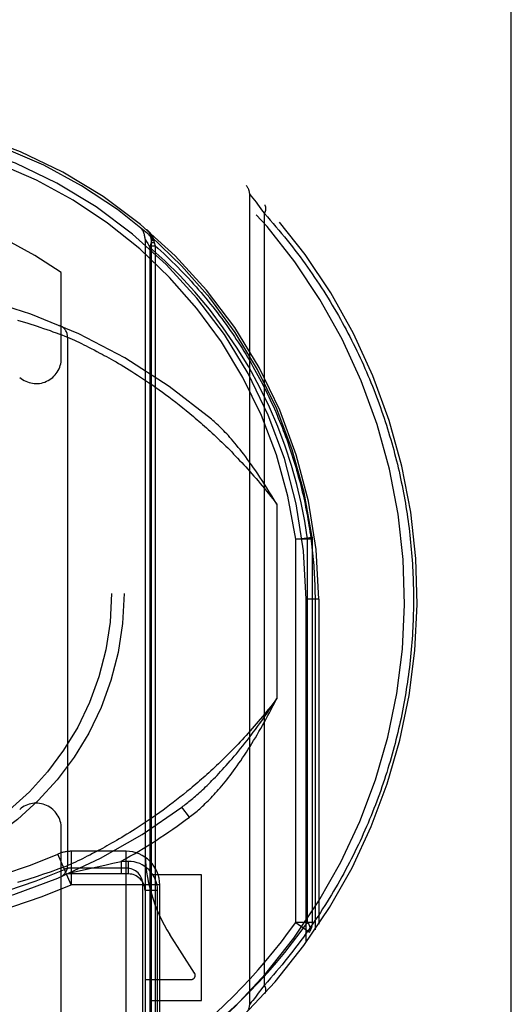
# Model space of a CAD drawing. Header units: inches. Extents: x 0 to 210, y 0 to 136.
# Tile 28 of 93: x 71.474 to 72.061, y 41.063 to 42.239. Entities that reach past the tile are written whole.
import ezdxf

# ---------------------------------------------------------------- set-up
doc = ezdxf.new("R2010")
doc.units = ezdxf.units.IN
doc.header["$LTSCALE"] = 11.549409
doc.header["$MEASUREMENT"] = 0
doc.linetypes.add('HIDDEN', pattern=[0.2, 0.1, -0.1])
doc.linetypes.add('PHANTOM', pattern=[0.8, 0.45, -0.05, 0.1, -0.05, 0.1, -0.05])
doc.layers.add('AVAILABLE_DOOR_SPACE', color=7, linetype='CONTINUOUS')
doc.layers.add('DEFAULT_2', color=8, linetype='HIDDEN')

msp = doc.modelspace()

# ---------------------------------------------------------------- linework, layer by layer
at = {"layer": 'AVAILABLE_DOOR_SPACE', "color": 4, "linetype": 'PHANTOM'}
msp.add_line((72.0608, 38.4499), (72.0608, 61.0847), dxfattribs=at)
at = {"layer": 'DEFAULT_2', "color": 8, "linetype": 'HIDDEN'}
for p, q in [((71.7483, 41.0627), (71.7483, 42.0301)), ((71.7484, 42.0301), (71.7485, 42.0299)), ((71.7485, 42.0299), (71.7502, 42.0277)), ((71.7502, 42.0277), (71.7521, 42.0254)), ((71.7521, 42.0254), (71.7539, 42.023)), ((71.7539, 42.023), (71.7559, 42.0205)), ((71.7559, 42.0205), (71.7577, 42.0181)), ((71.7577, 42.0181), (71.7598, 42.0153)), ((71.7598, 42.0153), (71.7617, 42.0128)), ((71.7617, 42.0128), (71.7637, 42.0101)), ((71.7637, 42.0101), (71.7659, 42.0071)), ((71.7659, 41.0857), (71.7659, 42.0071)), ((71.6233, 41.9765), (71.6233, 40.9734)), ((71.6236, 41.976), (71.6247, 41.9742)), ((71.6247, 41.9742), (71.6265, 41.9712)), ((71.6265, 41.9712), (71.6292, 41.9666)), ((71.6308, 41.9763), (71.6308, 41.9763)), ((71.6308, 41.9763), (71.6308, 40.9602)), ((71.6308, 41.9726), (71.6342, 41.9726)), ((71.6308, 41.9687), (71.6352, 41.9687)), ((71.6338, 41.9752), (71.634, 41.9744)), ((71.634, 41.9744), (71.6342, 41.9726)), ((71.6342, 41.9726), (71.6352, 41.9687)), ((71.6352, 41.9687), (71.6352, 40.9352)), ((71.6292, 41.9667), (71.6292, 40.9807)), ((71.5233, 41.834), (71.5233, 41.9368)), ((71.4708, 41.8798), (71.4751, 41.8785)), ((71.4751, 41.8785), (71.4792, 41.8773)), ((71.4792, 41.8773), (71.4832, 41.876)), ((71.4832, 41.876), (71.487, 41.8748)), ((71.487, 41.8748), (71.4908, 41.8736)), ((71.4908, 41.8736), (71.4943, 41.8725)), ((71.4943, 41.8725), (71.4977, 41.8713)), ((71.4977, 41.8713), (71.502, 41.8699)), ((71.502, 41.8699), (71.5061, 41.8685)), ((71.5061, 41.8685), (71.5098, 41.8672)), ((71.5098, 41.8672), (71.5132, 41.866)), ((71.5132, 41.866), (71.5171, 41.8646)), ((71.5171, 41.8646), (71.5205, 41.8634)), ((71.5205, 41.8634), (71.5239, 41.8621)), ((71.5239, 41.8621), (71.5274, 41.8608)), ((71.5274, 41.8608), (71.5306, 41.8596)), ((71.5306, 41.8596), (71.5307, 41.8595)), ((71.5307, 41.8595), (71.5308, 41.8595)), ((71.5308, 41.8595), (71.5308, 41.8595)), ((71.5308, 41.8595), (71.5333, 41.8584)), ((71.5308, 41.8595), (71.5308, 41.2283)), ((71.5333, 41.8584), (71.5362, 41.8571)), ((71.5362, 41.8571), (71.5389, 41.8558)), ((71.5389, 41.8558), (71.5414, 41.8546)), ((71.5414, 41.8546), (71.5443, 41.8533)), ((71.5443, 41.8533), (71.5475, 41.8517)), ((71.5475, 41.8517), (71.5501, 41.8504)), ((71.5501, 41.8504), (71.5529, 41.849)), ((71.5529, 41.849), (71.5559, 41.8476)), ((71.5559, 41.8476), (71.5591, 41.846)), ((71.5591, 41.846), (71.5624, 41.8442)), ((71.5624, 41.8442), (71.5659, 41.8424)), ((71.5659, 41.8424), (71.5695, 41.8405)), ((71.5695, 41.8405), (71.5721, 41.8391)), ((71.5721, 41.8391), (71.5746, 41.8377)), ((71.5746, 41.8377), (71.5773, 41.8362)), ((71.5773, 41.8362), (71.5801, 41.8347)), ((71.5801, 41.8347), (71.5829, 41.8331)), ((71.5829, 41.8331), (71.5857, 41.8315)), ((71.5857, 41.8315), (71.5887, 41.8298)), ((71.5887, 41.8298), (71.5917, 41.8281)), ((71.5917, 41.8281), (71.5947, 41.8263)), ((71.5947, 41.8263), (71.5979, 41.8244)), ((71.5979, 41.8244), (71.6011, 41.8224)), ((71.6011, 41.8224), (71.6043, 41.8204)), ((71.6043, 41.8204), (71.6076, 41.8184)), ((71.6076, 41.8184), (71.611, 41.8162)), ((71.611, 41.8162), (71.6144, 41.814)), ((71.6144, 41.814), (71.6179, 41.8118)), ((71.6179, 41.8118), (71.6215, 41.8094)), ((71.6215, 41.8094), (71.6251, 41.807)), ((71.6251, 41.807), (71.6288, 41.8045)), ((71.6288, 41.8045), (71.6325, 41.802)), ((71.6325, 41.802), (71.6362, 41.7993)), ((71.6362, 41.7993), (71.6401, 41.7966)), ((71.6401, 41.7966), (71.644, 41.7938)), ((71.644, 41.7938), (71.6479, 41.7909)), ((71.6479, 41.7909), (71.6519, 41.788)), ((71.6519, 41.788), (71.6559, 41.7849)), ((71.6559, 41.7849), (71.66, 41.7818)), ((71.66, 41.7818), (71.6641, 41.7785)), ((71.6641, 41.7785), (71.6683, 41.7752)), ((71.6683, 41.7752), (71.6725, 41.7718)), ((71.6725, 41.7718), (71.6768, 41.7683)), ((71.7808, 41.6598), (71.7808, 41.428)), ((71.8033, 41.6181), (71.8231, 41.6207)), ((71.8233, 41.6181), (71.8033, 41.6181)), ((71.8033, 41.1605), (71.8033, 41.6181)), ((71.8174, 41.1605), (71.8174, 41.6182)), ((71.8233, 41.6181), (71.8231, 41.6207)), ((71.8233, 41.1605), (71.8233, 41.6181)), ((71.8308, 41.5464), (71.8158, 41.5464)), ((71.8158, 41.1366), (71.8158, 41.5464)), ((71.8308, 41.5464), (71.8264, 41.5464)), ((71.8264, 41.5464), (71.8264, 41.1517)), ((71.8308, 41.5464), (71.8308, 41.1582)), ((71.6691, 41.3132), (71.6649, 41.3099)), ((71.6733, 41.3167), (71.6691, 41.3132)), ((71.6776, 41.3202), (71.6733, 41.3167)), ((71.6527, 41.3005), (71.6487, 41.2975)), ((71.6567, 41.3035), (71.6527, 41.3005)), ((71.6608, 41.3067), (71.6567, 41.3035)), ((71.6649, 41.3099), (71.6608, 41.3067)), ((71.637, 41.289), (71.6333, 41.2864)), ((71.6409, 41.2918), (71.637, 41.289)), ((71.6448, 41.2946), (71.6409, 41.2918)), ((71.6487, 41.2975), (71.6448, 41.2946)), ((71.6763, 41.2861), (71.6673, 41.2982)), ((71.6187, 41.2765), (71.6152, 41.2742)), ((71.6222, 41.2789), (71.6187, 41.2765)), ((71.6259, 41.2813), (71.6222, 41.2789)), ((71.6295, 41.2838), (71.6259, 41.2813)), ((71.6333, 41.2864), (71.6295, 41.2838)), ((71.5233, 41.0201), (71.5233, 41.2728)), ((71.5985, 41.2638), (71.5954, 41.2619)), ((71.6017, 41.2658), (71.5985, 41.2638)), ((71.605, 41.2678), (71.6017, 41.2658)), ((71.6083, 41.2699), (71.605, 41.2678)), ((71.6117, 41.272), (71.6083, 41.2699)), ((71.6152, 41.2742), (71.6117, 41.272)), ((71.5778, 41.2518), (71.5751, 41.2504)), ((71.5806, 41.2534), (71.5778, 41.2518)), ((71.5834, 41.255), (71.5806, 41.2534)), ((71.5863, 41.2566), (71.5834, 41.255)), ((71.5893, 41.2583), (71.5863, 41.2566)), ((71.5923, 41.2601), (71.5893, 41.2583)), ((71.5954, 41.2619), (71.5923, 41.2601)), ((71.535, 41.2054), (71.5191, 41.2421)), ((71.6008, 41.2454), (71.535, 41.2454)), ((71.535, 41.2454), (71.535, 41.2054)), ((71.5572, 41.2409), (71.5542, 41.2394)), ((71.5605, 41.2426), (71.5572, 41.2409)), ((71.5639, 41.2444), (71.5605, 41.2426)), ((71.5675, 41.2462), (71.5639, 41.2444)), ((71.57, 41.2476), (71.5675, 41.2462)), ((71.5725, 41.2489), (71.57, 41.2476)), ((71.5751, 41.2504), (71.5725, 41.2489)), ((71.6008, 40.9719), (71.6008, 41.2454)), ((71.5307, 41.2282), (71.5274, 41.227)), ((71.5308, 41.2283), (71.5307, 41.2282)), ((71.5362, 41.2308), (71.5337, 41.2296)), ((71.5373, 41.2313), (71.5362, 41.2308)), ((71.5402, 41.2326), (71.5373, 41.2313)), ((71.543, 41.2339), (71.5402, 41.2326)), ((71.5461, 41.2354), (71.543, 41.2339)), ((71.5486, 41.2366), (71.5461, 41.2354)), ((71.5513, 41.238), (71.5486, 41.2366)), ((71.5542, 41.2394), (71.5513, 41.238)), ((71.5661, 41.2268), (71.5753, 41.2289)), ((71.5753, 41.2289), (71.585, 41.2311)), ((71.585, 41.2311), (71.5947, 41.2334)), ((71.6033, 41.2334), (71.5947, 41.2334)), ((71.5947, 41.2334), (71.5947, 41.2184)), ((71.6033, 41.2334), (71.6033, 41.2184)), ((71.4977, 41.2165), (71.4943, 41.2154)), ((71.502, 41.2179), (71.4977, 41.2165)), ((71.5061, 41.2193), (71.502, 41.2179)), ((71.5098, 41.2206), (71.5061, 41.2193)), ((71.5132, 41.2218), (71.5098, 41.2206)), ((71.5171, 41.2232), (71.5132, 41.2218)), ((71.5205, 41.2244), (71.5171, 41.2232)), ((71.5239, 41.2257), (71.5205, 41.2244)), ((71.5274, 41.227), (71.5239, 41.2257)), ((71.6033, 41.2184), (71.5308, 41.2184)), ((71.5337, 41.2197), (71.5428, 41.2217)), ((71.6008, 41.2254), (71.535, 41.2254)), ((71.5428, 41.2217), (71.5483, 41.2228)), ((71.5483, 41.2228), (71.557, 41.2247)), ((71.557, 41.2247), (71.5661, 41.2268)), ((71.6908, 41.2173), (71.6308, 41.2173)), ((71.6908, 41.0673), (71.6908, 41.2173)), ((71.4751, 41.2093), (71.4708, 41.208)), ((71.4792, 41.2106), (71.4751, 41.2093)), ((71.4832, 41.2118), (71.4792, 41.2106)), ((71.487, 41.213), (71.4832, 41.2118)), ((71.4908, 41.2142), (71.487, 41.213)), ((71.4943, 41.2154), (71.4908, 41.2142)), ((71.6408, 41.2054), (71.5349, 41.2054)), ((71.6208, 40.9981), (71.6208, 41.2054)), ((71.6408, 40.9981), (71.6408, 41.2054)), ((71.6383, 41.1984), (71.6233, 41.1984)), ((71.6383, 40.9929), (71.6383, 41.1984)), ((71.8233, 41.1605), (71.8033, 41.1605)), ((71.8033, 41.1605), (71.8196, 41.1489)), ((71.6825, 41.1), (71.6531, 41.1459)), ((71.6233, 41.0923), (71.6783, 41.0923)), ((71.7598, 41.0775), (71.7577, 41.0748)), ((71.7617, 41.08), (71.7598, 41.0775)), ((71.7637, 41.0827), (71.7617, 41.08)), ((71.7659, 41.0857), (71.7637, 41.0827)), ((71.6308, 41.0673), (71.6908, 41.0673)), ((71.7502, 41.0651), (71.7486, 41.063)), ((71.7521, 41.0674), (71.7502, 41.0651)), ((71.7539, 41.0698), (71.7521, 41.0674)), ((71.7559, 41.0723), (71.7539, 41.0698)), ((71.7577, 41.0748), (71.7559, 41.0723)), ((71.7484, 41.0627), (71.7483, 41.0627)), ((71.7486, 41.063), (71.7484, 41.0628)), ((71.7484, 41.0628), (71.7484, 41.0627))]:
    msp.add_line(p, q, dxfattribs=at)
for points in [[(71.7483, 42.0301), (71.7483, 42.0301), (71.7484, 42.0301)], [(71.7659, 42.0071), (71.766, 42.0073), (71.7661, 42.0076), (71.7663, 42.0078), (71.7664, 42.0081), (71.7665, 42.0083), (71.7666, 42.0086), (71.7667, 42.0088), (71.7668, 42.0091), (71.7669, 42.0093), (71.767, 42.0096), (71.7671, 42.0098), (71.7672, 42.0101), (71.7673, 42.0103), (71.7673, 42.0105), (71.7674, 42.0108), (71.7674, 42.011), (71.7675, 42.0113), (71.7675, 42.0115), (71.7676, 42.0117), (71.7676, 42.0119), (71.7677, 42.0122), (71.7677, 42.0124), (71.7677, 42.0126), (71.7677, 42.0128), (71.7677, 42.0131), (71.7677, 42.0133), (71.7677, 42.0135), (71.7677, 42.0137), (71.7677, 42.0139), (71.7677, 42.0141), (71.7676, 42.0143), (71.7676, 42.0145), (71.7676, 42.0147), (71.7675, 42.0149), (71.7675, 42.0151), (71.7674, 42.0153), (71.7674, 42.0154), (71.7673, 42.0156), (71.7672, 42.0158), (71.7672, 42.016), (71.7671, 42.0161), (71.767, 42.0163), (71.7669, 42.0164), (71.7668, 42.0166), (71.7667, 42.0167), (71.7666, 42.0169), (71.7665, 42.017), (71.7664, 42.0172)], [(71.7659, 42.0071), (71.7694, 42.0032), (71.7729, 41.9992), (71.7763, 41.9953), (71.7797, 41.9914), (71.7831, 41.9874), (71.7864, 41.9834), (71.7897, 41.9794), (71.7929, 41.9754), (71.7961, 41.9714), (71.7993, 41.9674), (71.8024, 41.9634), (71.8055, 41.9593), (71.8085, 41.9553), (71.8115, 41.9512), (71.8145, 41.9472), (71.8174, 41.9431), (71.8203, 41.939), (71.8231, 41.9349), (71.8259, 41.9308), (71.8287, 41.9267), (71.8314, 41.9226), (71.8341, 41.9184), (71.8367, 41.9143), (71.8393, 41.9102), (71.8419, 41.906), (71.8445, 41.9019), (71.847, 41.8977), (71.8494, 41.8935), (71.8519, 41.8894), (71.8543, 41.8852), (71.8566, 41.881), (71.8589, 41.8768), (71.8612, 41.8727), (71.8635, 41.8685), (71.8657, 41.8643), (71.8679, 41.8601), (71.87, 41.8559), (71.8721, 41.8517), (71.8742, 41.8475), (71.8763, 41.8432), (71.8783, 41.839), (71.8802, 41.8348), (71.8822, 41.8306), (71.8841, 41.8264), (71.886, 41.8221), (71.8878, 41.8179), (71.8896, 41.8137), (71.8914, 41.8095), (71.8931, 41.8052), (71.8948, 41.801), (71.8965, 41.7968), (71.8982, 41.7925), (71.8998, 41.7883), (71.9014, 41.784), (71.9029, 41.7798), (71.9044, 41.7756), (71.9059, 41.7713), (71.9074, 41.7671), (71.9088, 41.7628), (71.9102, 41.7586), (71.9116, 41.7544), (71.9129, 41.7501), (71.9142, 41.7459), (71.9155, 41.7416), (71.9168, 41.7374), (71.918, 41.7331), (71.9192, 41.7289), (71.9203, 41.7247), (71.9214, 41.7204), (71.9225, 41.7162), (71.9236, 41.7119), (71.9247, 41.7077), (71.9257, 41.7034), (71.9267, 41.6992), (71.9276, 41.695), (71.9285, 41.6907), (71.9294, 41.6865), (71.9303, 41.6822), (71.9312, 41.678), (71.932, 41.6737), (71.9328, 41.6695), (71.9335, 41.6653), (71.9343, 41.661), (71.935, 41.6568), (71.9356, 41.6525), (71.9363, 41.6483), (71.9369, 41.6441), (71.9375, 41.6398), (71.9381, 41.6356), (71.9386, 41.6313), (71.9391, 41.6271), (71.9396, 41.6229), (71.9401, 41.6186), (71.9405, 41.6144), (71.9409, 41.6101), (71.9413, 41.6059), (71.9417, 41.6017), (71.942, 41.5974), (71.9423, 41.5932), (71.9426, 41.5889), (71.9428, 41.5847), (71.9431, 41.5804), (71.9433, 41.5762), (71.9434, 41.572), (71.9436, 41.5677), (71.9437, 41.5635), (71.9438, 41.5592), (71.9439, 41.5549), (71.9439, 41.5507), (71.9439, 41.5464)], [(71.6255, 41.9878), (71.6257, 41.9876), (71.6259, 41.9874), (71.6261, 41.9873), (71.6263, 41.9871), (71.6265, 41.9869), (71.6267, 41.9867), (71.6268, 41.9866), (71.627, 41.9864), (71.6272, 41.9862), (71.6274, 41.986), (71.6276, 41.9859), (71.6277, 41.9857), (71.6279, 41.9855), (71.6281, 41.9853), (71.6283, 41.9851), (71.6284, 41.9849), (71.6286, 41.9847), (71.6288, 41.9845), (71.6289, 41.9843), (71.6291, 41.9841), (71.6293, 41.9839), (71.6294, 41.9837), (71.6296, 41.9835), (71.6297, 41.9833), (71.6299, 41.9831), (71.63, 41.9829), (71.6302, 41.9827), (71.6303, 41.9825), (71.6305, 41.9823), (71.6306, 41.9821), (71.6308, 41.9819), (71.6309, 41.9817), (71.631, 41.9814), (71.6312, 41.9812), (71.6313, 41.981), (71.6314, 41.9808), (71.6316, 41.9806), (71.6317, 41.9803), (71.6318, 41.9801), (71.6319, 41.9799), (71.632, 41.9797), (71.6322, 41.9794), (71.6323, 41.9792), (71.6324, 41.979), (71.6325, 41.9788), (71.6326, 41.9785), (71.6327, 41.9783), (71.6328, 41.9781), (71.6329, 41.9778), (71.633, 41.9776), (71.6331, 41.9774), (71.6332, 41.9771), (71.6333, 41.9769), (71.6334, 41.9766), (71.6335, 41.9764), (71.6335, 41.9762), (71.6336, 41.9759), (71.6337, 41.9757), (71.6338, 41.9754), (71.6338, 41.9752)], [(71.6292, 41.9666), (71.63, 41.9689), (71.6306, 41.9712), (71.6309, 41.9734), (71.6309, 41.9755), (71.6307, 41.9774), (71.6301, 41.9791), (71.6292, 41.9805), (71.6281, 41.9817)], [(71.6233, 41.9765), (71.6234, 41.9764), (71.6236, 41.976)], [(71.6307, 41.9778), (71.6307, 41.9777), (71.6308, 41.9776), (71.6308, 41.9776), (71.6308, 41.9775), (71.6309, 41.9774), (71.6309, 41.9773), (71.631, 41.9772), (71.631, 41.9771), (71.6311, 41.977), (71.6311, 41.9769), (71.6312, 41.9768), (71.6313, 41.9767), (71.6314, 41.9766), (71.6315, 41.9765), (71.6316, 41.9764), (71.6317, 41.9763), (71.6318, 41.9763), (71.6319, 41.9762), (71.6321, 41.9761), (71.6322, 41.976), (71.6323, 41.9759), (71.6325, 41.9758), (71.6326, 41.9757), (71.6328, 41.9757), (71.6329, 41.9756), (71.6331, 41.9755), (71.6333, 41.9754), (71.6335, 41.9753), (71.6336, 41.9753), (71.6338, 41.9752)], [(71.6308, 41.9762), (71.6308, 41.9762), (71.6309, 41.9761), (71.6309, 41.976), (71.6309, 41.976), (71.631, 41.9759), (71.631, 41.9758), (71.6311, 41.9758), (71.6311, 41.9757), (71.6312, 41.9756), (71.6313, 41.9756), (71.6313, 41.9755), (71.6314, 41.9755), (71.6315, 41.9754), (71.6316, 41.9753), (71.6317, 41.9753), (71.6318, 41.9752), (71.6319, 41.9752), (71.6321, 41.9751), (71.6322, 41.975), (71.6323, 41.975), (71.6325, 41.9749), (71.6326, 41.9749), (71.6328, 41.9748), (71.6329, 41.9748), (71.6331, 41.9747), (71.6332, 41.9747), (71.6334, 41.9746), (71.6336, 41.9745), (71.6338, 41.9745), (71.634, 41.9744)], [(71.6352, 41.9687), (71.6387, 41.9656), (71.6422, 41.9624), (71.6457, 41.9592), (71.6491, 41.956), (71.6525, 41.9527), (71.6559, 41.9495), (71.6592, 41.9462), (71.6624, 41.9429), (71.6657, 41.9396), (71.6689, 41.9363), (71.672, 41.933), (71.6752, 41.9297), (71.6782, 41.9263), (71.6813, 41.9229), (71.6843, 41.9195), (71.6873, 41.9161), (71.6902, 41.9127), (71.6931, 41.9093), (71.696, 41.9059), (71.6988, 41.9024), (71.7016, 41.899), (71.7044, 41.8955), (71.7071, 41.8921), (71.7098, 41.8886), (71.7124, 41.8851), (71.715, 41.8816), (71.7176, 41.8781), (71.7201, 41.8746), (71.7226, 41.871), (71.7251, 41.8675), (71.7276, 41.864), (71.73, 41.8604), (71.7323, 41.8568), (71.7347, 41.8533), (71.737, 41.8497), (71.7392, 41.8461), (71.7415, 41.8426), (71.7437, 41.839), (71.7458, 41.8354), (71.748, 41.8318), (71.7501, 41.8282), (71.7521, 41.8246), (71.7542, 41.821), (71.7562, 41.8174), (71.7582, 41.8137), (71.7601, 41.8101), (71.762, 41.8065), (71.7639, 41.8029), (71.7657, 41.7992), (71.7675, 41.7956), (71.7693, 41.792), (71.7711, 41.7883), (71.7728, 41.7847), (71.7745, 41.781), (71.7762, 41.7774), (71.7778, 41.7737), (71.7794, 41.7701), (71.781, 41.7664), (71.7825, 41.7628), (71.784, 41.7591), (71.7855, 41.7555), (71.787, 41.7518), (71.7884, 41.7481), (71.7898, 41.7445), (71.7912, 41.7408), (71.7925, 41.7371), (71.7938, 41.7335), (71.7951, 41.7298), (71.7964, 41.7261), (71.7976, 41.7225), (71.7988, 41.7188), (71.8, 41.7151), (71.8011, 41.7115), (71.8022, 41.7078), (71.8033, 41.7041), (71.8044, 41.7005), (71.8054, 41.6968), (71.8064, 41.6931), (71.8074, 41.6895), (71.8084, 41.6858), (71.8093, 41.6821), (71.8102, 41.6785), (71.8111, 41.6748), (71.812, 41.6711), (71.8128, 41.6675), (71.8136, 41.6638), (71.8144, 41.6601), (71.8151, 41.6565), (71.8159, 41.6528), (71.8166, 41.6491), (71.8173, 41.6455), (71.8179, 41.6418), (71.8185, 41.6381), (71.8191, 41.6345), (71.8197, 41.6308), (71.8203, 41.6271), (71.8208, 41.6235), (71.8213, 41.6198), (71.8218, 41.6161), (71.8223, 41.6125), (71.8227, 41.6088), (71.8231, 41.6051), (71.8235, 41.6015), (71.8239, 41.5978), (71.8242, 41.5941), (71.8245, 41.5905), (71.8248, 41.5868), (71.8251, 41.5831), (71.8253, 41.5794), (71.8255, 41.5758), (71.8257, 41.5721), (71.8259, 41.5684), (71.826, 41.5648), (71.8262, 41.5611), (71.8263, 41.5574), (71.8263, 41.5537), (71.8264, 41.5501), (71.8264, 41.5464)], [(71.7605, 41.7994), (71.7471, 41.8239), (71.7326, 41.8476), (71.7168, 41.8707), (71.7001, 41.8928), (71.6826, 41.9136), (71.6647, 41.933), (71.647, 41.9506), (71.6292, 41.9667)], [(71.8174, 41.6182), (71.8142, 41.6395), (71.8099, 41.6614), (71.8046, 41.6836), (71.7982, 41.7063), (71.7907, 41.7293), (71.7819, 41.7526), (71.7718, 41.7759), (71.7605, 41.7994)], [(71.6768, 41.7683), (71.6811, 41.7647), (71.6833, 41.7628), (71.6855, 41.7609), (71.6877, 41.759), (71.6899, 41.7571), (71.6921, 41.7551), (71.6944, 41.7532), (71.6966, 41.7511), (71.6989, 41.7491), (71.7012, 41.747), (71.7034, 41.7449), (71.7057, 41.7428), (71.708, 41.7407), (71.7103, 41.7385), (71.7126, 41.7362), (71.715, 41.734), (71.7173, 41.7317), (71.7197, 41.7294), (71.722, 41.7271), (71.7244, 41.7247), (71.7268, 41.7223), (71.7291, 41.7198), (71.7315, 41.7173), (71.7339, 41.7148), (71.7363, 41.7123), (71.7388, 41.7097), (71.7412, 41.7071), (71.7436, 41.7044), (71.746, 41.7017), (71.7485, 41.699), (71.7509, 41.6962), (71.7534, 41.6934), (71.7559, 41.6906), (71.7583, 41.6877), (71.7608, 41.6847), (71.7633, 41.6818), (71.7658, 41.6788), (71.7683, 41.6757), (71.7708, 41.6726), (71.7733, 41.6695), (71.7758, 41.6663), (71.7783, 41.6631), (71.7808, 41.6598)], [(71.7808, 41.6598), (71.7777, 41.6651), (71.7747, 41.6701), (71.7717, 41.6749), (71.7688, 41.6796), (71.766, 41.684), (71.7633, 41.6882), (71.7606, 41.6923), (71.758, 41.6962), (71.7555, 41.6999), (71.753, 41.7035), (71.7505, 41.707), (71.7481, 41.7103), (71.7458, 41.7135), (71.7435, 41.7166), (71.7412, 41.7196), (71.739, 41.7224), (71.7368, 41.7252), (71.7347, 41.7278), (71.7326, 41.7304), (71.7306, 41.7328), (71.7286, 41.7352), (71.7266, 41.7375), (71.7247, 41.7397), (71.7228, 41.7418), (71.7209, 41.7438), (71.7191, 41.7457), (71.7173, 41.7476), (71.7155, 41.7494), (71.7138, 41.7511), (71.7121, 41.7528), (71.7105, 41.7544), (71.7088, 41.7559), (71.7072, 41.7574), (71.7057, 41.7588), (71.7041, 41.7601), (71.7026, 41.7614)], [(71.8231, 41.6207), (71.823, 41.6204), (71.8225, 41.62), (71.8217, 41.6195), (71.8206, 41.6191), (71.8192, 41.6186), (71.8174, 41.6181)], [(71.9439, 41.5464), (71.9439, 41.5421), (71.9439, 41.5378), (71.9438, 41.5335), (71.9437, 41.5293), (71.9436, 41.525), (71.9434, 41.5207), (71.9433, 41.5164), (71.9431, 41.5121), (71.9428, 41.5078), (71.9426, 41.5035), (71.9423, 41.4992), (71.942, 41.4949), (71.9416, 41.4906), (71.9413, 41.4863), (71.9409, 41.482), (71.9405, 41.4777), (71.94, 41.4734), (71.9395, 41.4691), (71.939, 41.4648), (71.9385, 41.4605), (71.9379, 41.4562), (71.9374, 41.4519), (71.9367, 41.4476), (71.9361, 41.4433), (71.9354, 41.439), (71.9347, 41.4347), (71.934, 41.4304), (71.9333, 41.4261), (71.9325, 41.4218), (71.9317, 41.4175), (71.9308, 41.4131), (71.93, 41.4088), (71.9291, 41.4045), (71.9281, 41.4002), (71.9272, 41.3959), (71.9262, 41.3916), (71.9252, 41.3873), (71.9241, 41.3829), (71.923, 41.3786), (71.9219, 41.3743), (71.9208, 41.37), (71.9196, 41.3657), (71.9184, 41.3614), (71.9172, 41.357), (71.916, 41.3527), (71.9147, 41.3484), (71.9133, 41.3441), (71.912, 41.3397), (71.9106, 41.3354), (71.9092, 41.3311), (71.9077, 41.3268), (71.9063, 41.3225), (71.9048, 41.3181), (71.9032, 41.3138), (71.9016, 41.3095), (71.9, 41.3052), (71.8984, 41.3008), (71.8967, 41.2965), (71.895, 41.2922), (71.8933, 41.2879), (71.8915, 41.2836), (71.8897, 41.2792), (71.8878, 41.2749), (71.8859, 41.2706), (71.884, 41.2663), (71.8821, 41.262), (71.8801, 41.2577), (71.8781, 41.2534), (71.876, 41.2491), (71.8739, 41.2448), (71.8718, 41.2405), (71.8696, 41.2362), (71.8674, 41.2319), (71.8652, 41.2276), (71.8629, 41.2233), (71.8606, 41.219), (71.8583, 41.2148), (71.8559, 41.2105), (71.8535, 41.2062), (71.851, 41.2019), (71.8485, 41.1977), (71.846, 41.1934), (71.8434, 41.1892), (71.8408, 41.1849), (71.8381, 41.1807), (71.8354, 41.1765), (71.8327, 41.1723), (71.8299, 41.168), (71.8271, 41.1638), (71.8243, 41.1596), (71.8214, 41.1554), (71.8184, 41.1513), (71.8155, 41.1471), (71.8125, 41.1429), (71.8094, 41.1388), (71.8063, 41.1346), (71.8032, 41.1305), (71.8, 41.1263), (71.7968, 41.1222), (71.7935, 41.1181), (71.7902, 41.114), (71.7869, 41.1099), (71.7835, 41.1059), (71.78, 41.1018), (71.7766, 41.0978), (71.773, 41.0938), (71.7695, 41.0897), (71.7659, 41.0857)], [(71.7808, 41.428), (71.7783, 41.4248), (71.7758, 41.4216), (71.7734, 41.4184), (71.7709, 41.4153), (71.7684, 41.4123), (71.7659, 41.4092), (71.7635, 41.4063), (71.761, 41.4033), (71.7586, 41.4004), (71.7561, 41.3976), (71.7537, 41.3947), (71.7513, 41.3919), (71.7488, 41.3892), (71.7464, 41.3865), (71.744, 41.3838), (71.7416, 41.3812), (71.7392, 41.3786), (71.7368, 41.376), (71.7344, 41.3735), (71.732, 41.371), (71.7296, 41.3685), (71.7273, 41.3661), (71.7249, 41.3637), (71.7226, 41.3613), (71.7202, 41.359), (71.7179, 41.3567), (71.7156, 41.3544), (71.7133, 41.3522), (71.711, 41.3499), (71.7087, 41.3478), (71.7064, 41.3456), (71.7041, 41.3435), (71.7018, 41.3414), (71.6996, 41.3393), (71.6973, 41.3373), (71.6951, 41.3353), (71.6929, 41.3333), (71.6907, 41.3314), (71.6885, 41.3294), (71.6863, 41.3275), (71.6841, 41.3257)], [(71.7402, 41.3714), (71.7426, 41.3745), (71.7451, 41.3777), (71.7476, 41.3809), (71.7501, 41.3842), (71.7526, 41.3875), (71.7551, 41.3909), (71.7576, 41.3943), (71.7602, 41.3978), (71.7627, 41.4014), (71.7653, 41.405), (71.7678, 41.4087), (71.7704, 41.4124), (71.773, 41.4162), (71.7756, 41.4201), (71.7782, 41.424), (71.7808, 41.428)], [(71.7466, 41.3673), (71.7488, 41.3707), (71.7509, 41.3741), (71.753, 41.3776), (71.7552, 41.3811), (71.7573, 41.3847), (71.7594, 41.3884), (71.7616, 41.3921), (71.7637, 41.3958), (71.7658, 41.3997), (71.768, 41.4035), (71.7701, 41.4075), (71.7722, 41.4115), (71.7744, 41.4155), (71.7765, 41.4196), (71.7787, 41.4238), (71.7808, 41.428)], [(71.6673, 41.2982), (71.6686, 41.2992), (71.67, 41.3002), (71.6714, 41.3013), (71.6728, 41.3024), (71.6743, 41.3036), (71.6757, 41.3047), (71.6772, 41.306), (71.6788, 41.3072), (71.6803, 41.3085), (71.6819, 41.3099), (71.6835, 41.3113), (71.6851, 41.3127), (71.6868, 41.3142), (71.6885, 41.3157), (71.6902, 41.3173), (71.692, 41.3189), (71.6938, 41.3206), (71.6956, 41.3223), (71.6975, 41.3241), (71.6994, 41.326), (71.7013, 41.3279), (71.7032, 41.3298), (71.7052, 41.3318), (71.7073, 41.3339), (71.7093, 41.3361), (71.7115, 41.3383), (71.7136, 41.3406), (71.7158, 41.343), (71.718, 41.3454), (71.7203, 41.3479), (71.7226, 41.3506), (71.725, 41.3533), (71.7274, 41.356), (71.7299, 41.3589), (71.7324, 41.3619), (71.7349, 41.365), (71.7375, 41.3682), (71.7402, 41.3714)], [(71.6763, 41.2861), (71.6778, 41.2873), (71.6792, 41.2884), (71.6808, 41.2896), (71.6823, 41.2908), (71.6838, 41.2921), (71.6854, 41.2934), (71.687, 41.2948), (71.6886, 41.2962), (71.6902, 41.2977), (71.6918, 41.2992), (71.6935, 41.3007), (71.6952, 41.3023), (71.6969, 41.304), (71.6986, 41.3057), (71.7003, 41.3074), (71.7021, 41.3092), (71.7039, 41.3111), (71.7057, 41.3131), (71.7075, 41.3151), (71.7093, 41.3171), (71.7112, 41.3192), (71.7131, 41.3214), (71.715, 41.3237), (71.7169, 41.326), (71.7189, 41.3284), (71.7209, 41.3309), (71.7229, 41.3334), (71.7249, 41.336), (71.7269, 41.3387), (71.729, 41.3415), (71.7311, 41.3444), (71.7332, 41.3474), (71.7354, 41.3505), (71.7376, 41.3536), (71.7398, 41.3569), (71.7421, 41.3603), (71.7443, 41.3637), (71.7466, 41.3673)], [(71.6841, 41.3257), (71.6797, 41.322), (71.6776, 41.3202)], [(71.5309, 41.2283), (71.5308, 41.2283), (71.5308, 41.2283)], [(71.5337, 41.2296), (71.531, 41.2284), (71.5309, 41.2283)], [(71.7345, 41.064), (71.747, 41.0764), (71.7588, 41.0887), (71.7699, 41.1007), (71.7803, 41.1127), (71.7902, 41.1245), (71.7996, 41.1364), (71.8087, 41.1484), (71.8174, 41.1605)], [(71.8174, 41.1605), (71.8188, 41.1582), (71.8199, 41.1561), (71.8205, 41.154), (71.8206, 41.1521), (71.8203, 41.1504), (71.8196, 41.1489)], [(71.7664, 41.0757), (71.7665, 41.0758), (71.7666, 41.0759), (71.7667, 41.0761), (71.7668, 41.0762), (71.7669, 41.0764), (71.767, 41.0765), (71.7671, 41.0767), (71.7672, 41.0769), (71.7672, 41.077), (71.7673, 41.0772), (71.7674, 41.0774), (71.7674, 41.0775), (71.7675, 41.0777), (71.7675, 41.0779), (71.7676, 41.0781), (71.7676, 41.0783), (71.7676, 41.0785), (71.7677, 41.0787), (71.7677, 41.0789), (71.7677, 41.0791), (71.7677, 41.0793), (71.7677, 41.0795), (71.7677, 41.0797), (71.7677, 41.08), (71.7677, 41.0802), (71.7677, 41.0804), (71.7677, 41.0806), (71.7676, 41.0809), (71.7676, 41.0811), (71.7675, 41.0813), (71.7675, 41.0816), (71.7674, 41.0818), (71.7674, 41.082), (71.7673, 41.0823), (71.7673, 41.0825), (71.7672, 41.0828), (71.7671, 41.083), (71.767, 41.0832), (71.7669, 41.0835), (71.7668, 41.0837), (71.7667, 41.084), (71.7666, 41.0842), (71.7665, 41.0845), (71.7664, 41.0847), (71.7663, 41.085), (71.7661, 41.0852), (71.766, 41.0855), (71.7659, 41.0857)], [(71.6292, 40.9807), (71.6547, 40.9977), (71.6808, 41.0173), (71.7074, 41.0394), (71.7345, 41.064)]]:
    msp.add_lwpolyline(points, dxfattribs=at)
for radius in [0.35, 0.335]:
    msp.add_circle((71.2483, 41.5534), radius, dxfattribs=at)
for centre, radius, start, end in [((71.2483, 41.5464), 0.7, 305.5126, 234.4874), ((71.2483, 41.5464), 0.685, 305.5126, 234.4874), ((71.2483, 41.5439), 0.5825, 0.2464, 179.7536), ((71.2483, 41.5434), 0.58, 7.6622, 172.3378), ((71.2483, 41.5439), 0.5675, 0.2497, 179.7503), ((71.2483, 41.5434), 0.56, 7.6662, 172.3273), ((71.7333, 42.0301), 0.015, 0, 44.9252), ((71.2483, 41.5434), 0.48, 55.0461, 124.9539), ((71.6033, 41.9765), 0.02, 0, 50.6594), ((71.6158, 41.9763), 0.015, 0, 49.6413), ((71.2483, 41.2289), 0.7, 49.529, 130.471), ((71.5158, 41.8595), 0.015, 0, 67.0137), ((71.4933, 41.834), 0.03, 228.8739, 360), ((71.8033, 41.6181), 0.02, 0, 7.6622), ((71.4933, 41.2728), 0.03, 0, 131.1261), ((71.2483, 41.8589), 0.7, 233.2319, 306.7681), ((71.2483, 41.8589), 0.715, 298.9817, 306.7681), ((71.2483, 41.8659), 0.68, 246.5362, 293.464), ((71.535, 41.2054), 0.04, 90, 113.4627), ((71.6008, 41.2054), 0.04, 0, 90), ((71.8113, 41.2474), 0.188, 180, 212.6792), ((71.5158, 41.2283), 0.015, 292.9863, 360), ((71.6033, 41.1984), 0.035, 0, 90), ((71.2483, 41.8659), 0.7, 246.536, 293.464), ((71.535, 41.2054), 0.02, 90, 113.464), ((71.6008, 41.2054), 0.02, 0, 90), ((71.6033, 41.1984), 0.02, 0, 90), ((71.2483, 41.8659), 0.72, 246.5323, 293.4591), ((71.2483, 41.5534), 0.68, 305.2529, 324.7039), ((71.8033, 41.1605), 0.02, 324.7039, 360), ((71.2483, 41.5534), 0.7, 215.2961, 324.7039), ((71.6783, 41.0973), 0.005, 270, 32.6792), ((71.7333, 41.0627), 0.015, 315.0748, 360)]:
    msp.add_arc(centre, radius, start, end, dxfattribs=at)

doc.saveas('drawing.dxf')
